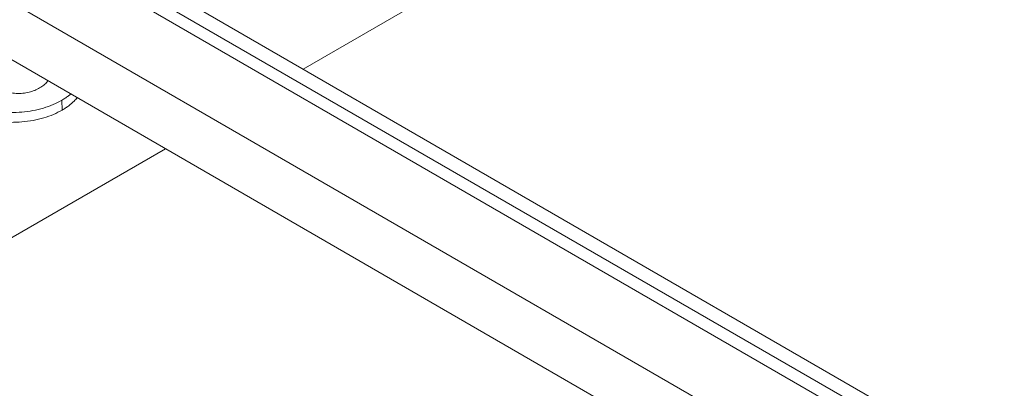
# Model space of a CAD drawing. Header units: millimetres. Extents: x 23 to 1094, y 23 to 840.
# Tile 37 of 44: x 846 to 871, y 604 to 613. Entities that reach past the tile are written whole.
import ezdxf

# ---------------------------------------------------------------- set-up
doc = ezdxf.new("R2010")
doc.units = ezdxf.units.MM
doc.header["$LTSCALE"] = 4
doc.layers.add('Visible (ANSI)', color=7, linetype='Continuous', lineweight=9)
doc.layers.add('Visible Narrow (ANSI)', color=7, linetype='Continuous', lineweight=9)

msp = doc.modelspace()

# ---------------------------------------------------------------- linework, layer by layer
at = {"layer": 'Visible (ANSI)'}
for p, q in [((906.516, 581.124), (833.579, 623.234)), ((853.226, 611.891), (868.28, 620.582)), ((904.717, 578.063), (831.683, 620.229)), ((847.001, 611.088), (847.012, 610.836)), ((835.656, 601.747), (849.676, 609.841))]:
    msp.add_line(p, q, dxfattribs=at)
for points, knots in [([(844.198, 611.888), (844.198, 611.888), (844.198, 611.888), (844.198, 611.888), (844.354, 611.799), (844.513, 611.711), (844.763, 611.586), (844.848, 611.546), (845.024, 611.469), (845.113, 611.432), (845.301, 611.365), (845.4, 611.334), (845.555, 611.299), (845.608, 611.29), (845.716, 611.274), (845.771, 611.268), (845.883, 611.264), (845.939, 611.265), (846.051, 611.274), (846.105, 611.284), (846.208, 611.309), (846.257, 611.326), (846.349, 611.362), (846.391, 611.384), (846.43, 611.406), (846.43, 611.406), (846.43, 611.406), (846.43, 611.406)], [0, 0, 0, 0, 0.000000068, 0.000000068, 0.000000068, 0.000553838, 0.000553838, 0.000830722, 0.000830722, 0.001107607, 0.001107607, 0.001384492, 0.001384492, 0.001522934, 0.001522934, 0.001661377, 0.001661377, 0.001799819, 0.001799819, 0.001938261, 0.001938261, 0.002076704, 0.002076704, 0.002215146, 0.002215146, 0.002215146, 0.002215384, 0.002215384, 0.002215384, 0.002215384]), ([(846.43, 611.406), (846.431, 611.406), (846.431, 611.406), (846.431, 611.407), (846.469, 611.43), (846.508, 611.454), (846.573, 611.508), (846.602, 611.536), (846.631, 611.575), (846.637, 611.584), (846.642, 611.593)], [0, 0, 0, 0, 0.0000002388, 0.0000002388, 0.0000002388, 0.0001406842, 0.0001406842, 0.0002811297, 0.0002811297, 0.0003216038, 0.0003216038, 0.0003216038, 0.0003216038]), ([(847.235, 611.251), (847.213, 611.232), (847.19, 611.214), (847.141, 611.177), (847.115, 611.158), (847.06, 611.122), (847.03, 611.105), (847.001, 611.088)], [0.0013600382, 0.0013600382, 0.0013600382, 0.0013600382, 0.0014558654, 0.0014558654, 0.001559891, 0.001559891, 0.0016636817, 0.0016636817, 0.0016636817, 0.0016636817]), ([(847.001, 611.088), (846.929, 611.049), (846.857, 611.01), (846.7, 610.943), (846.617, 610.913), (846.442, 610.862), (846.351, 610.84), (846.165, 610.806), (846.069, 610.794), (845.778, 610.769), (845.58, 610.77), (845.289, 610.795), (845.194, 610.808), (845.006, 610.84), (844.915, 610.86), (844.823, 610.881)], [0, 0, 0, 0, 0.000242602, 0.000242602, 0.000485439, 0.000485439, 0.000728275, 0.000728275, 0.000971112, 0.000971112, 0.001456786, 0.001456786, 0.001699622, 0.001699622, 0.001942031, 0.001942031, 0.001942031, 0.001942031]), ([(847.399, 611.156), (847.375, 611.126), (847.349, 611.096), (847.279, 611.025), (847.231, 610.985), (847.154, 610.927), (847.127, 610.908), (847.071, 610.871), (847.041, 610.854), (847.012, 610.836)], [0.0011157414, 0.0011157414, 0.0011157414, 0.0011157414, 0.001258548, 0.001258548, 0.001468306, 0.001468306, 0.001573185, 0.001573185, 0.0016780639, 0.0016780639, 0.0016780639, 0.0016780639]), ([(847.012, 610.836), (846.94, 610.797), (846.867, 610.758), (846.709, 610.69), (846.625, 610.66), (846.449, 610.609), (846.357, 610.587), (846.169, 610.552), (846.072, 610.54), (845.779, 610.515), (845.579, 610.516), (845.286, 610.541), (845.19, 610.554), (845, 610.586), (844.908, 610.607), (844.817, 610.628)], [0, 0, 0, 0, 0.000244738, 0.000244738, 0.000489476, 0.000489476, 0.000734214, 0.000734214, 0.000978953, 0.000978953, 0.001468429, 0.001468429, 0.001713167, 0.001713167, 0.001957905, 0.001957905, 0.001957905, 0.001957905])]:
    msp.add_open_spline(points, degree=3, knots=knots, dxfattribs=at)
msp.add_open_spline([(846.64, 611.59), (846.64, 611.592), (846.639, 611.593), (846.639, 611.595)], degree=3, dxfattribs=at)
at = {"layer": 'Visible Narrow (ANSI)'}
for p, q in [((832.979, 623.175), (905.916, 581.065)), ((905.643, 580.877), (832.654, 623.018)), ((831.808, 621.635), (904.798, 579.495))]:
    msp.add_line(p, q, dxfattribs=at)

doc.saveas('drawing.dxf')
